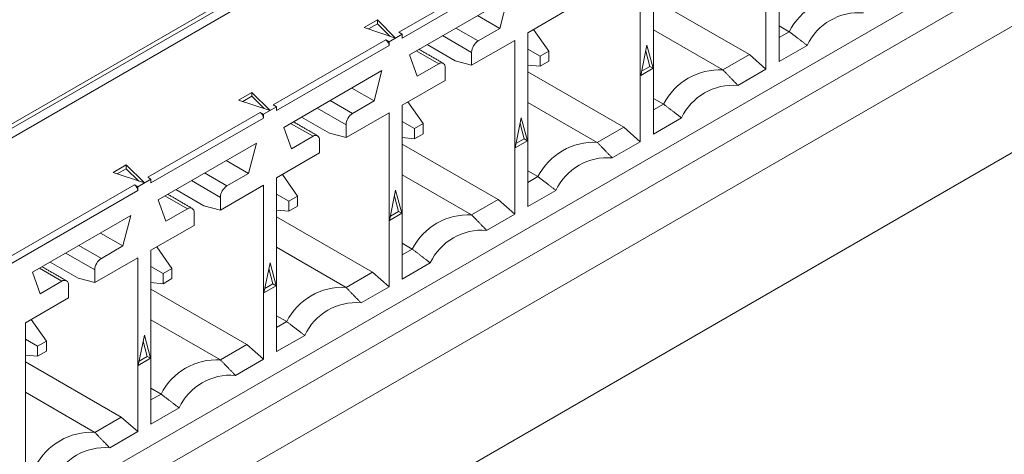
# Model space of a CAD drawing. Header units: inches. Extents: x 0.2 to 16.3, y 0.2 to 11.5.
# Tile 14 of 35: x 3.717 to 4.271, y 1.427 to 1.672. Entities that reach past the tile are written whole.
import ezdxf

# ---------------------------------------------------------------- set-up
doc = ezdxf.new("R2010")
doc.units = ezdxf.units.IN
doc.header["$MEASUREMENT"] = 0

msp = doc.modelspace()

# ---------------------------------------------------------------- linework, layer by layer
at = {"color": 7, "linetype": 'Continuous', "lineweight": 15}
for p, q in [((2.9632670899, 1.180594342), (4.3326972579, 1.9711495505)), ((4.2358848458, 1.9127522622), (3.6444020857, 1.5712965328)), ((4.2358848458, 1.9073943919), (3.6444020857, 1.5659386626)), ((4.1446661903, 1.6482754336), (4.1446661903, 1.7461735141)), ((4.1372425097, 1.7418879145), (4.1372425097, 1.643989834)), ((4.295274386, 1.723088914), (3.7037916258, 1.3816331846)), ((4.3091270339, 1.7147535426), (2.9632670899, 0.9378051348)), ((4.0739555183, 1.6074550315), (4.0739555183, 1.705353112)), ((4.3326972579, 1.7011467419), (2.9632670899, 0.9105915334)), ((3.930678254, 1.6647754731), (3.9939652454, 1.7013102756)), ((3.9958211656, 1.6980957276), (3.9325341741, 1.6615609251)), ((4.0665318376, 1.7010675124), (4.0665318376, 1.6031694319)), ((3.9365244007, 1.6520770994), (3.9918309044, 1.6840048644)), ((3.9918309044, 1.6840048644), (3.9874695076, 1.6669136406)), ((4.0739555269, 1.6833959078), (4.1279628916, 1.6522181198)), ((3.9874695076, 1.6669136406), (3.9748471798, 1.6742003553)), ((4.0032448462, 1.6645327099), (4.0274646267, 1.6785144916)), ((3.9111713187, 1.667444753), (3.9186307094, 1.6717509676)), ((3.9186307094, 1.6696078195), (3.9135249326, 1.6666603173)), ((3.9186307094, 1.6717509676), (3.9288204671, 1.6615623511)), ((3.9186307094, 1.6717509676), (3.9186307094, 1.6696078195)), ((3.9256053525, 1.6626339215), (3.9186307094, 1.6696078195)), ((4.1446662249, 1.6683962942), (4.1503267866, 1.6651285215)), ((3.9288204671, 1.6615623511), (3.9111713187, 1.667444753)), ((3.9325341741, 1.6637040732), (3.9251104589, 1.6594184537)), ((3.9325341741, 1.6637040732), (3.930678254, 1.6647754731)), ((3.9325341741, 1.6615609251), (3.9325341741, 1.6637040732)), ((3.9552665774, 1.6628967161), (3.9716013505, 1.6534668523)), ((3.9753131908, 1.6598959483), (3.962690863, 1.667182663)), ((3.9874695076, 1.6669136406), (3.9753131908, 1.6598959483)), ((4.0032448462, 1.5666346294), (4.0032448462, 1.6645327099)), ((4.00647206, 1.6663957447), (4.015068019, 1.6541674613)), ((4.073955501, 1.6661463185), (4.1130226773, 1.6435933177)), ((4.1446662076, 1.6618607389), (4.1503267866, 1.6651285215)), ((3.8599675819, 1.623955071), (3.9232545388, 1.6604898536)), ((3.9251104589, 1.6572753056), (3.861823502, 1.620740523)), ((3.9232545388, 1.6604898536), (3.9251104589, 1.6594184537)), ((3.9251104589, 1.6594184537), (3.9251104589, 1.6572753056)), ((3.9465423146, 1.6578603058), (3.9623217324, 1.6487510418)), ((3.9716013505, 1.6462653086), (3.9958211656, 1.6602471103)), ((3.9958211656, 1.6602471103), (3.9958211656, 1.5623490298)), ((4.0667626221, 1.6404643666), (4.070243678, 1.6574759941)), ((4.070243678, 1.6574759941), (4.0737247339, 1.6444835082)), ((4.1604568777, 1.6573912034), (4.1446661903, 1.6482754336)), ((3.9408858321, 1.6400214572), (3.9365244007, 1.6520770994)), ((3.9404197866, 1.6543258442), (3.9530421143, 1.6470391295)), ((3.9716013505, 1.6534668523), (3.9716013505, 1.6462653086)), ((4.0032448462, 1.6553339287), (4.0101665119, 1.6513378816)), ((4.015068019, 1.6541674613), (4.0101665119, 1.6513378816)), ((4.015068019, 1.648507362), (4.015068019, 1.6541674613)), ((4.0718688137, 1.6455549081), (4.0695643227, 1.6541560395)), ((4.1279628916, 1.6522181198), (4.1130226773, 1.6435933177)), ((4.1279628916, 1.6522181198), (4.1372425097, 1.643989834)), ((3.9530421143, 1.6470391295), (3.9408858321, 1.6400214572)), ((3.9716013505, 1.6462653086), (3.9623217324, 1.6487510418)), ((4.0101665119, 1.6456777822), (4.0032448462, 1.6462956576)), ((4.0101665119, 1.6513378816), (4.0101665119, 1.6456777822)), ((4.0101665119, 1.6456777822), (4.015068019, 1.648507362)), ((3.8658137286, 1.6112566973), (3.9211202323, 1.6431844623)), ((3.9211202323, 1.6431844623), (3.9167588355, 1.6260932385)), ((3.9567539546, 1.6376940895), (3.9567539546, 1.6448956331)), ((4.0032448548, 1.6425755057), (4.0572522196, 1.6113977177)), ((4.0737247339, 1.6444835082), (4.0667626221, 1.6404643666)), ((4.0672598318, 1.6428941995), (4.0718688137, 1.6455549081)), ((4.0718688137, 1.6455549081), (4.0737247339, 1.6444835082)), ((4.1372425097, 1.643989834), (4.1214518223, 1.6348740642)), ((3.9325341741, 1.6237123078), (3.9567539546, 1.6376940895)), ((3.8404606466, 1.6266243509), (3.8479200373, 1.6309305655)), ((3.8479200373, 1.6309305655), (3.8581097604, 1.620741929)), ((3.8479200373, 1.6309305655), (3.8479200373, 1.6287874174)), ((3.9167588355, 1.6260932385), (3.9041365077, 1.6333799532)), ((3.8581097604, 1.620741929), (3.8404606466, 1.6266243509)), ((3.8479200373, 1.6287874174), (3.8428142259, 1.6258398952)), ((3.8548946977, 1.6218135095), (3.8479200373, 1.6287874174)), ((3.861823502, 1.6228836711), (3.8599675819, 1.623955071)), ((3.9046025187, 1.6190755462), (3.8919801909, 1.6263622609)), ((3.9167588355, 1.6260932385), (3.9046025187, 1.6190755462)), ((3.9443573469, 1.6133470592), (3.9357613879, 1.6255753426)), ((4.0032448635, 1.6253259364), (4.0423120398, 1.6027729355)), ((4.0739555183, 1.6275758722), (4.0796160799, 1.6243080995)), ((4.0739555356, 1.6210403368), (4.0796160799, 1.6243080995)), ((3.7892568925, 1.5831346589), (3.8525438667, 1.6196694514)), ((3.8525438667, 1.6196694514), (3.8543997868, 1.6185980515)), ((3.861823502, 1.6228836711), (3.8543997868, 1.6185980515)), ((3.8543997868, 1.6185980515), (3.8543997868, 1.6164549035)), ((3.861823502, 1.620740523), (3.861823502, 1.6228836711)), ((3.8845559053, 1.622076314), (3.9008906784, 1.6126464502)), ((3.9008906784, 1.6054449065), (3.9251104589, 1.6194266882)), ((3.9251104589, 1.6194266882), (3.9251104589, 1.5215286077)), ((3.9325341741, 1.5258142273), (3.9325341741, 1.6237123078)), ((2.896095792, 0.8005031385), (4.3103055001, 1.6169090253)), ((3.8543997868, 1.6164549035), (3.7911128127, 1.5799201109)), ((3.8697091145, 1.6135054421), (3.8823314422, 1.6062187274)), ((3.8758316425, 1.6170399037), (3.8916110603, 1.6079306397)), ((3.9394558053, 1.6105174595), (3.9325341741, 1.6145135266)), ((3.9443573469, 1.6133470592), (3.9394558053, 1.6105174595)), ((3.9443573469, 1.6076869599), (3.9443573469, 1.6133470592)), ((3.99605195, 1.5996439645), (3.9995330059, 1.616655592)), ((4.0011581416, 1.604734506), (3.9988536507, 1.6133356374)), ((3.9995330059, 1.616655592), (4.0030140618, 1.6036631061)), ((4.0897461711, 1.6165707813), (4.0739555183, 1.6074550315)), ((3.87017516, 1.5992010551), (3.8658137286, 1.6112566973)), ((3.9008906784, 1.6054449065), (3.8916110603, 1.6079306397)), ((3.9008906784, 1.6126464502), (3.9008906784, 1.6054449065)), ((3.9394558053, 1.6105174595), (3.9394558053, 1.6048573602)), ((3.9394558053, 1.6048573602), (3.9443573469, 1.6076869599)), ((4.0572522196, 1.6113977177), (4.0423120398, 1.6027729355)), ((4.0572522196, 1.6113977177), (4.0665318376, 1.6031694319)), ((3.7951030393, 1.5704362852), (3.8504095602, 1.6023640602)), ((3.8504095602, 1.6023640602), (3.8460481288, 1.5852728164)), ((3.8823314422, 1.6062187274), (3.87017516, 1.5992010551)), ((3.8860432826, 1.5968736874), (3.8860432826, 1.604075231)), ((3.9325341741, 1.6054752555), (3.9394558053, 1.6048573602)), ((3.9325341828, 1.6017551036), (3.9865415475, 1.5705773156)), ((4.0030140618, 1.6036631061), (3.99605195, 1.5996439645)), ((3.9965491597, 1.6020737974), (4.0011581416, 1.604734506)), ((4.0011581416, 1.604734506), (4.0030140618, 1.6036631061)), ((4.0665318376, 1.6031694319), (4.0507411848, 1.594053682)), ((3.861823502, 1.5828919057), (3.8860432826, 1.5968736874)), ((3.8460481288, 1.5852728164), (3.8334258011, 1.5925595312)), ((3.7697499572, 1.5858039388), (3.7772093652, 1.5901101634)), ((3.7873990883, 1.5799215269), (3.7697499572, 1.5858039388)), ((3.7772093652, 1.5879670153), (3.7721035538, 1.5850194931)), ((3.7772093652, 1.5901101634), (3.7873990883, 1.5799215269)), ((3.7772093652, 1.5901101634), (3.7772093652, 1.5879670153)), ((3.7841840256, 1.5809931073), (3.7772093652, 1.5879670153)), ((3.8338918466, 1.5782551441), (3.8212695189, 1.5855418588)), ((3.8460481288, 1.5852728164), (3.8338918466, 1.5782551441)), ((4.0032448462, 1.5867554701), (4.0089054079, 1.5834876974)), ((3.7911128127, 1.582063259), (3.7836891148, 1.5777776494)), ((3.7911128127, 1.582063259), (3.7892568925, 1.5831346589)), ((3.7911128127, 1.5799201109), (3.7911128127, 1.582063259)), ((3.8138452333, 1.5812559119), (3.8301800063, 1.5718260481)), ((3.861823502, 1.4849938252), (3.861823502, 1.5828919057)), ((3.8736466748, 1.5725266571), (3.8650507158, 1.5847549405)), ((3.9325341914, 1.5845055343), (3.9716013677, 1.5619525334)), ((4.0032448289, 1.5802199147), (4.0089054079, 1.5834876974)), ((3.7019357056, 1.5327252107), (3.7818331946, 1.5788490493)), ((3.7836891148, 1.5756345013), (3.7037916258, 1.5295106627)), ((3.7818331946, 1.5788490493), (3.7836891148, 1.5777776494)), ((3.7836891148, 1.5777776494), (3.7836891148, 1.5756345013)), ((3.8051209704, 1.5762195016), (3.8209003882, 1.5671102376)), ((3.8301800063, 1.5646245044), (3.8543997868, 1.5786062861)), ((3.8543997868, 1.5786062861), (3.8543997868, 1.4807082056)), ((3.9253412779, 1.5588235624), (3.9288223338, 1.5758351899)), ((3.9288223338, 1.5758351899), (3.9323033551, 1.5628426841)), ((4.019035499, 1.5757503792), (4.0032448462, 1.5666346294)), ((3.7994644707, 1.558380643), (3.7951030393, 1.5704362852)), ((3.7989984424, 1.57268504), (3.8116207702, 1.5653983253)), ((3.8301800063, 1.5718260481), (3.8301800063, 1.5646245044)), ((3.8687451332, 1.5696970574), (3.861823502, 1.5736931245)), ((3.8736466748, 1.5725266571), (3.8687451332, 1.5696970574)), ((3.8687451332, 1.5696970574), (3.8687451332, 1.5640369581)), ((3.8736466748, 1.5668665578), (3.8736466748, 1.5725266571)), ((3.930447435, 1.563914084), (3.9281429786, 1.5725152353)), ((3.9865415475, 1.5705773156), (3.9716013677, 1.5619525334)), ((3.9865415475, 1.5705773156), (3.9958211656, 1.5623490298)), ((3.8116207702, 1.5653983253), (3.7994644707, 1.558380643)), ((3.8153326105, 1.5560532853), (3.8153326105, 1.5632548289)), ((3.8301800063, 1.5646245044), (3.8209003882, 1.5671102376)), ((3.861823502, 1.5646548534), (3.8687451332, 1.5640369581)), ((3.8687451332, 1.5640369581), (3.8736466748, 1.5668665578)), ((3.9323033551, 1.5628426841), (3.9253412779, 1.5588235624)), ((3.9258384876, 1.5612533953), (3.930447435, 1.563914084)), ((3.930447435, 1.563914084), (3.9323033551, 1.5628426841)), ((3.7243923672, 1.5296158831), (3.7796988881, 1.5615436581)), ((3.7796988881, 1.5615436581), (3.7753374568, 1.5444524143)), ((3.8618234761, 1.5609346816), (3.9158308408, 1.5297568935)), ((3.9958211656, 1.5623490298), (3.9800304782, 1.55323326)), ((3.7753374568, 1.5444524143), (3.762715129, 1.5517391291)), ((3.7911128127, 1.5420714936), (3.8153326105, 1.5560532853)), ((3.7631811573, 1.537434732), (3.7505588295, 1.5447214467)), ((3.7753374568, 1.5444524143), (3.7631811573, 1.537434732)), ((3.7911128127, 1.4441734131), (3.7911128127, 1.5420714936)), ((3.7943400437, 1.5439345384), (3.8029360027, 1.531706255)), ((3.8618234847, 1.5436851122), (3.9008906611, 1.5211321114)), ((3.9325341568, 1.5393995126), (3.9381947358, 1.5426672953)), ((3.9325341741, 1.545935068), (3.9381947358, 1.5426672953)), ((3.7344102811, 1.5353990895), (3.7501896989, 1.5262898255)), ((3.7431345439, 1.5404354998), (3.7594693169, 1.531005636)), ((3.7594693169, 1.5238040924), (3.7836891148, 1.537785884)), ((3.7836891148, 1.537785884), (3.7836891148, 1.4398878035)), ((3.7287537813, 1.5175602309), (3.7243923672, 1.5296158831)), ((3.728287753, 1.531864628), (3.7409100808, 1.5245779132)), ((3.7594693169, 1.531005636), (3.7594693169, 1.5238040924)), ((3.7911127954, 1.5328727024), (3.7980344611, 1.5288766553)), ((3.8029360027, 1.531706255), (3.7980344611, 1.5288766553)), ((3.8029360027, 1.5260461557), (3.8029360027, 1.531706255)), ((3.8546306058, 1.5180031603), (3.8581116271, 1.5350147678)), ((3.8597367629, 1.5230936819), (3.8574322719, 1.5316948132)), ((3.8581116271, 1.5350147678), (3.861592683, 1.522022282)), ((3.9158308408, 1.5297568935), (3.9008906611, 1.5211321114)), ((3.9158308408, 1.5297568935), (3.9251104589, 1.5215286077)), ((3.9483248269, 1.5349299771), (3.9325341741, 1.5258142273)), ((3.7409100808, 1.5245779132), (3.7287537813, 1.5175602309)), ((3.7594693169, 1.5238040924), (3.7501896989, 1.5262898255)), ((3.7980344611, 1.5288766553), (3.7980344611, 1.523216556)), ((3.7980344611, 1.523216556), (3.8029360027, 1.5260461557)), ((3.7446219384, 1.5152328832), (3.7446219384, 1.5224344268)), ((3.7980344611, 1.523216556), (3.7911127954, 1.5238344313)), ((3.791112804, 1.5201142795), (3.8451201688, 1.4889364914)), ((3.861592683, 1.522022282), (3.8546306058, 1.5180031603)), ((3.8551278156, 1.5204329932), (3.8597367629, 1.5230936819)), ((3.8597367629, 1.5230936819), (3.861592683, 1.522022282)), ((3.9251104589, 1.5215286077), (3.9093198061, 1.5124128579)), ((3.7204021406, 1.5012510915), (3.7446219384, 1.5152328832)), ((3.7322253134, 1.4908858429), (3.7236293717, 1.5031141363)), ((3.7911128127, 1.5028647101), (3.830179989, 1.4803117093)), ((3.861823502, 1.5051146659), (3.8674840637, 1.5018468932)), ((3.7204021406, 1.403353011), (3.7204021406, 1.5012510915)), ((3.8618234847, 1.4985791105), (3.8674840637, 1.5018468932)), ((3.7273237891, 1.4880562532), (3.7204021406, 1.4920523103)), ((3.7322253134, 1.4908858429), (3.7273237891, 1.4880562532)), ((3.7322253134, 1.4852257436), (3.7322253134, 1.4908858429)), ((3.7839199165, 1.4771827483), (3.7874009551, 1.4941943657)), ((3.7890260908, 1.4822732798), (3.7867216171, 1.4908744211)), ((3.7874009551, 1.4941943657), (3.790882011, 1.4812018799)), ((3.8776141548, 1.494109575), (3.861823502, 1.4849938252)), ((3.7273237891, 1.4880562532), (3.7273237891, 1.4823961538)), ((3.7273237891, 1.4823961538), (3.7322253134, 1.4852257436)), ((3.8451201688, 1.4889364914), (3.830179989, 1.4803117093)), ((3.8451201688, 1.4889364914), (3.8543997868, 1.4807082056)), ((3.7204021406, 1.4830140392), (3.7273237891, 1.4823961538)), ((3.790882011, 1.4812018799), (3.7839199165, 1.4771827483)), ((3.7844171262, 1.4796125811), (3.7890260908, 1.4822732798)), ((3.7890260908, 1.4822732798), (3.790882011, 1.4812018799)), ((3.8543997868, 1.4807082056), (3.838609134, 1.4715924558)), ((3.7204021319, 1.4792938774), (3.7744094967, 1.4481160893)), ((3.7911128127, 1.4642942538), (3.7967733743, 1.4610264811)), ((3.7204021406, 1.462044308), (3.7594693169, 1.4394913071)), ((3.7911128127, 1.4577587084), (3.7967733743, 1.4610264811)), ((3.8069034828, 1.4532891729), (3.7911128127, 1.4441734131)), ((3.7744094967, 1.4481160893), (3.7594693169, 1.4394913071)), ((3.7744094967, 1.4481160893), (3.7836891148, 1.4398878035)), ((3.7836891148, 1.4398878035), (3.7678984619, 1.4307720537))]:
    msp.add_line(p, q, dxfattribs=at)
for centre, radius, start, end in [((4.1818740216, 1.6490579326), 0.0354046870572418, 86.989533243, 153.0050902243), ((4.1894963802, 1.6437004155), 0.0321049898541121, 85.2363419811, 154.7582814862), ((3.9210810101, 1.6570919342), 0.0040336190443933, 2.605607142, 57.3943930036), ((3.9796601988, 1.653100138), 0.0080671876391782, 122.6054213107, 177.3945785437), ((3.9544911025, 1.6452627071), 0.0022924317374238, 350.7858905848, 129.2033576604), ((4.1111632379, 1.6082376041), 0.0354045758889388, 86.9894548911, 153.0051685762), ((4.1187855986, 1.6028800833), 0.0321048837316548, 85.2362538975, 154.7583695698), ((3.850370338, 1.6162715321), 0.0040336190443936, 2.605607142, 57.3943930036), ((3.9089495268, 1.6122797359), 0.0080671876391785, 122.6054213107, 177.3945785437), ((3.8837804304, 1.604442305), 0.0022924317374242, 350.7858905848, 129.2033576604), ((4.0404526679, 1.5674170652), 0.0354047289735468, 86.9895773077, 153.0050461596), ((4.048074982, 1.562059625), 0.0321049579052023, 85.2363024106, 154.7583210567), ((3.779659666, 1.57545113), 0.004033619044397, 2.605607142, 57.3943930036), ((3.8382388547, 1.5714593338), 0.0080671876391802, 122.6054213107, 177.3945785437), ((3.8130697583, 1.5636219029), 0.0022924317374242, 350.7858905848, 129.2033576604), ((3.9697419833, 1.5265966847), 0.0354047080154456, 86.9895552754, 153.0050681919), ((3.9773642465, 1.5212392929), 0.0321048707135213, 85.2362377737, 154.7583856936), ((3.7675282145, 1.5306388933), 0.0080672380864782, 122.6056069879, 177.3943928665), ((3.7423590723, 1.5228014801), 0.0022924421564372, 350.7864561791, 129.2032541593), ((3.8990312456, 1.4857763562), 0.0354046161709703, 86.989497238, 153.0051262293), ((3.9066535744, 1.4804188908), 0.032104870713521, 85.2362377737, 154.7583856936), ((3.8283205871, 1.4449559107), 0.0354046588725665, 86.989522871, 153.0051005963), ((3.8359429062, 1.439598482), 0.032104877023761, 85.2362455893, 154.758377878), ((3.7576099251, 1.4041354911), 0.0354046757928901, 86.9895406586, 153.0050828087), ((3.7652322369, 1.3987780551), 0.0321049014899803, 85.2362542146, 154.7583692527)]:
    msp.add_arc(centre, radius, start, end, dxfattribs=at)
for points in [[(4.150326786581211, 1.665128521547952), (4.160456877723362, 1.657391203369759)], [(3.955666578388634, 1.64729901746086), (3.941957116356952, 1.655213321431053)], [(4.113022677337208, 1.643593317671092), (4.121451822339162, 1.634874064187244)], [(4.079616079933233, 1.624308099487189), (4.089746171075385, 1.616570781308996)], [(3.884955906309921, 1.606478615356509), (3.87124644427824, 1.614392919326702)], [(4.042312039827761, 1.602772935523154), (4.050741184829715, 1.594053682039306)], [(4.00890540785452, 1.583487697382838), (4.019035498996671, 1.575750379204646)], [(3.814245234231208, 1.565658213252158), (3.800535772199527, 1.573572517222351)], [(3.971601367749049, 1.561952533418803), (3.980030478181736, 1.553233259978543)], [(3.938194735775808, 1.542667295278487), (3.948324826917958, 1.534929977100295)], [(3.743534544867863, 1.524837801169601), (3.729825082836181, 1.532752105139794)], [(3.90089066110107, 1.52113211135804), (3.909319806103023, 1.512412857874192)], [(3.867484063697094, 1.501846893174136), (3.877614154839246, 1.494109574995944)], [(3.830179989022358, 1.480311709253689), (3.838609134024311, 1.471592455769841)], [(3.796773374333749, 1.46102648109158), (3.806903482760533, 1.453289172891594)], [(3.759469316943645, 1.439491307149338), (3.767898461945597, 1.43077205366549)]]:
    msp.add_open_spline(points, degree=1, dxfattribs=at)

doc.saveas('drawing.dxf')
